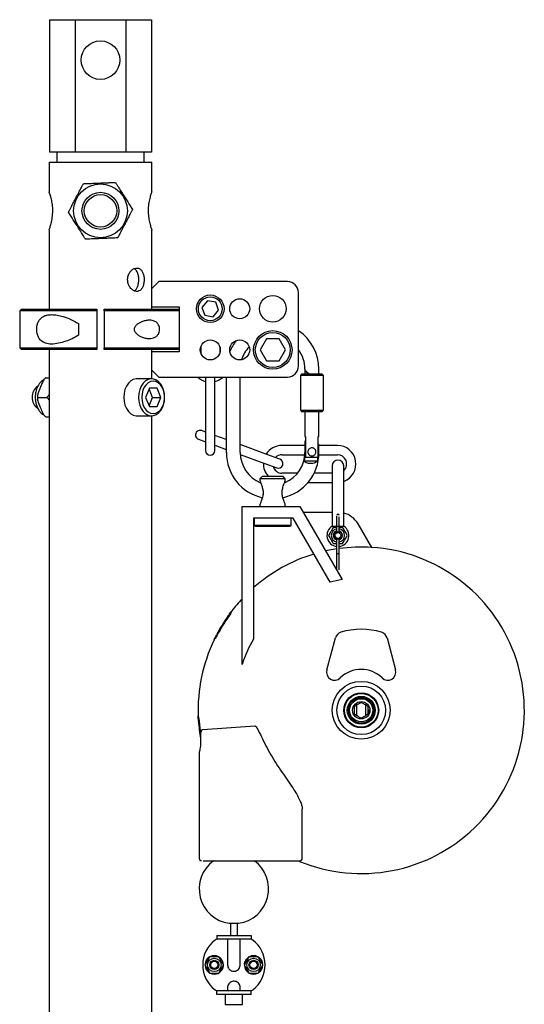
# Model space of a CAD drawing. Header units: inches. Extents: x 22.7 to 77.5, y 10.7 to 108.6.
# Tile 23 of 34: x 68.9 to 77.5, y 51.4 to 68.1. Entities that reach past the tile are written whole.
import ezdxf

# ---------------------------------------------------------------- set-up
doc = ezdxf.new("R2010")
doc.units = ezdxf.units.IN
doc.header["$MEASUREMENT"] = 0

msp = doc.modelspace()

# ---------------------------------------------------------------- linework, layer by layer
at = {"color": 7, "linetype": 'Continuous', "lineweight": 25}
for p, q in [((69.394, 68.127), (69.394, 65.877)), ((69.394, 68.127), (69.827, 68.127)), ((69.827, 68.127), (69.827, 65.877)), ((69.827, 68.127), (70.693, 68.127)), ((70.693, 68.127), (71.126, 68.127)), ((70.693, 68.127), (70.693, 65.877)), ((71.126, 68.127), (71.126, 65.877)), ((69.827, 65.877), (69.394, 65.877)), ((69.518, 65.877), (69.518, 65.705)), ((70.693, 65.877), (69.827, 65.877)), ((71.126, 65.877), (70.693, 65.877)), ((71.003, 65.705), (71.003, 65.877)), ((69.385, 65.705), (69.385, 65.202)), ((69.385, 65.705), (71.135, 65.705)), ((71.135, 65.201), (71.135, 65.705)), ((69.385, 64.553), (69.385, 63.205)), ((71.135, 63.555), (71.135, 64.549)), ((71.254, 63.674), (71.129, 63.549)), ((73.442, 63.674), (71.254, 63.674)), ((71.129, 63.549), (71.129, 63.244)), ((73.629, 62.237), (73.629, 63.487)), ((72.079, 63.347), (71.987, 63.236)), ((72.221, 63.322), (72.079, 63.347)), ((72.271, 63.187), (72.221, 63.322)), ((68.916, 63.205), (68.885, 63.174)), ((68.885, 63.174), (68.885, 62.549)), ((70.198, 63.174), (68.885, 63.174)), ((68.916, 63.205), (70.198, 63.205)), ((70.198, 63.205), (70.198, 63.174)), ((70.198, 63.174), (70.198, 62.549)), ((70.323, 63.205), (71.599, 63.205)), ((70.323, 63.174), (70.323, 63.205)), ((70.323, 63.174), (70.323, 62.549)), ((71.599, 63.174), (70.323, 63.174)), ((71.129, 63.244), (71.599, 63.244)), ((71.135, 63.205), (71.135, 63.244)), ((71.599, 63.244), (71.599, 62.479)), ((71.987, 63.236), (72.037, 63.101)), ((72.179, 63.076), (72.271, 63.187)), ((69.885, 62.962), (69.885, 62.761)), ((72.037, 63.101), (72.179, 63.076)), ((73.083, 62.699), (72.975, 62.512)), ((73.3, 62.699), (73.083, 62.699)), ((73.408, 62.512), (73.3, 62.699)), ((68.885, 62.549), (68.916, 62.518)), ((68.885, 62.549), (70.198, 62.549)), ((70.198, 62.518), (68.916, 62.518)), ((69.385, 62.518), (69.385, 48.971)), ((70.198, 62.549), (70.198, 62.518)), ((70.323, 62.549), (71.599, 62.549)), ((70.323, 62.518), (70.323, 62.549)), ((71.599, 62.518), (70.323, 62.518)), ((71.599, 62.479), (71.129, 62.479)), ((71.129, 62.479), (71.129, 62.174)), ((71.135, 62.479), (71.135, 62.518)), ((71.974, 62.442), (71.974, 62.581)), ((72.289, 62.57), (72.289, 62.453)), ((72.975, 62.512), (73.083, 62.324)), ((73.3, 62.324), (73.408, 62.512)), ((73.083, 62.324), (73.3, 62.324)), ((71.129, 62.174), (71.254, 62.049)), ((71.135, 62.02), (71.135, 62.168)), ((73.74, 62.184), (73.74, 62.164)), ((73.74, 62.164), (73.74, 62.097)), ((73.814, 62.097), (73.74, 62.164)), ((73.74, 62.164), (73.814, 62.097)), ((73.976, 62.097), (73.976, 62.184)), ((69.328, 62.034), (69.319, 62.027)), ((69.328, 62.035), (69.385, 62.035)), ((71.129, 62.02), (70.879, 62.02)), ((71.254, 62.049), (73.442, 62.049)), ((72.048, 62.049), (72.048, 61.981)), ((72.048, 61.981), (72.048, 61.036)), ((72.205, 61.981), (72.205, 62.049)), ((72.205, 61.036), (72.205, 61.981)), ((72.401, 62.049), (72.401, 60.766)), ((72.638, 60.766), (72.638, 62.049)), ((73.681, 62.097), (73.661, 62.077)), ((73.661, 62.077), (73.661, 61.487)), ((74.055, 62.077), (73.661, 62.077)), ((74.035, 62.097), (73.681, 62.097)), ((74.055, 62.077), (74.035, 62.097)), ((74.055, 61.487), (74.055, 62.077)), ((71.093, 61.863), (71.029, 61.705)), ((71.147, 61.705), (71.088, 61.85)), ((71.222, 61.863), (71.093, 61.863)), ((71.286, 61.705), (71.222, 61.863)), ((69.194, 61.705), (69.345, 61.705)), ((71.029, 61.705), (71.093, 61.548)), ((71.088, 61.561), (71.147, 61.705)), ((71.147, 61.705), (71.286, 61.705)), ((71.222, 61.548), (71.286, 61.705)), ((71.093, 61.548), (71.222, 61.548)), ((73.661, 61.487), (73.681, 61.467)), ((73.661, 61.487), (74.055, 61.487)), ((73.681, 61.467), (74.035, 61.467)), ((73.74, 61.467), (73.74, 61.042)), ((73.976, 61.042), (73.976, 61.467)), ((74.035, 61.467), (74.055, 61.487)), ((69.328, 61.376), (69.385, 61.376)), ((70.879, 61.39), (71.129, 61.39)), ((71.135, 48.971), (71.135, 61.39)), ((72.048, 61.116), (71.982, 61.14)), ((71.928, 60.992), (72.048, 60.949)), ((72.048, 61.036), (72.048, 60.8)), ((72.401, 60.987), (72.205, 61.059)), ((72.205, 60.8), (72.205, 61.036)), ((73.74, 61.042), (73.751, 61.042)), ((73.74, 60.968), (73.74, 60.766)), ((73.749, 60.956), (73.74, 60.968)), ((73.749, 60.956), (73.751, 60.953)), ((73.749, 60.766), (73.749, 60.956)), ((73.751, 61.042), (73.751, 60.688)), ((73.966, 61.042), (73.976, 61.042)), ((73.966, 60.688), (73.966, 61.042)), ((72.205, 60.891), (72.401, 60.82)), ((73.092, 60.736), (72.638, 60.901)), ((73.74, 60.888), (73.348, 60.888)), ((73.966, 60.915), (73.967, 60.913)), ((73.967, 60.913), (73.967, 60.766)), ((73.976, 60.904), (73.967, 60.913)), ((73.976, 60.766), (73.976, 60.904)), ((74.292, 60.888), (73.976, 60.888)), ((72.639, 60.733), (73.038, 60.588)), ((73.314, 60.655), (73.092, 60.736)), ((73.348, 60.73), (73.739, 60.73)), ((73.953, 60.621), (73.73, 60.621)), ((73.751, 60.688), (73.966, 60.688)), ((73.975, 60.73), (74.292, 60.73)), ((73.038, 60.588), (73.26, 60.507)), ((74.203, 60.54), (74.203, 60.101)), ((74.4, 60.101), (74.4, 60.54)), ((73.012, 60.361), (72.972, 60.321)), ((72.972, 60.321), (72.972, 60.292)), ((73.189, 60.321), (72.972, 60.321)), ((73.366, 60.361), (73.012, 60.361)), ((73.405, 60.321), (73.189, 60.321)), ((73.614, 60.415), (73.348, 60.415)), ((73.405, 60.321), (73.366, 60.361)), ((73.405, 60.292), (73.405, 60.321)), ((74.203, 60.415), (73.894, 60.415)), ((73.393, 60.258), (73.402, 60.258)), ((73.79, 60.258), (74.203, 60.258)), ((74.203, 60.101), (74.203, 59.866)), ((74.4, 59.866), (74.4, 60.101)), ((72.669, 57.165), (72.669, 59.849)), ((72.669, 59.849), (73.653, 59.849)), ((72.972, 59.879), (72.972, 59.849)), ((73.405, 59.849), (73.405, 59.879)), ((73.653, 59.849), (74.371, 58.606)), ((74.203, 59.866), (74.203, 59.713)), ((74.4, 59.713), (74.4, 59.866)), ((73.54, 59.652), (72.866, 59.652)), ((72.866, 59.652), (72.866, 57.594)), ((72.874, 59.652), (72.874, 59.534)), ((73.504, 59.534), (73.504, 59.652)), ((74.168, 58.564), (73.54, 59.652)), ((73.71, 59.751), (74.203, 59.751)), ((74.203, 59.713), (74.203, 59.516)), ((74.282, 59.518), (74.282, 59.644)), ((74.321, 59.518), (74.321, 59.644)), ((74.4, 59.516), (74.4, 59.713)), ((72.874, 59.534), (72.894, 59.514)), ((72.874, 59.534), (73.189, 59.534)), ((72.894, 59.514), (73.484, 59.514)), ((73.189, 59.534), (73.504, 59.534)), ((73.484, 59.514), (73.504, 59.534)), ((74.203, 59.516), (74.203, 59.516)), ((74.203, 59.516), (74.282, 59.516)), ((74.282, 59.495), (74.222, 59.495)), ((74.282, 59.423), (74.282, 59.518)), ((74.321, 59.423), (74.321, 59.518)), ((74.321, 59.516), (74.399, 59.516)), ((74.381, 59.495), (74.321, 59.495)), ((74.4, 59.516), (74.399, 59.516)), ((74.642, 59.554), (74.873, 59.154)), ((74.282, 59.04), (74.282, 59.291)), ((74.321, 59.04), (74.321, 59.291)), ((74.222, 59.219), (74.282, 59.219)), ((74.321, 59.219), (74.381, 59.219)), ((74.282, 58.764), (74.282, 59.04)), ((74.321, 58.772), (74.321, 59.04)), ((74.111, 57.07), (74.257, 57.615)), ((75.137, 57.615), (75.283, 57.07)), ((74.619, 56.671), (74.619, 56.669)), ((74.777, 56.669), (74.777, 56.671)), ((74.618, 56.476), (74.618, 56.294)), ((74.619, 56.587), (74.619, 56.586)), ((74.775, 56.293), (74.776, 56.475)), ((74.776, 56.586), (74.776, 56.587)), ((71.999, 56.06), (72.885, 56.118)), ((74.617, 56.183), (74.617, 56.182)), ((74.617, 56.1), (74.617, 56.098)), ((74.774, 56.098), (74.774, 56.1)), ((74.775, 56.181), (74.775, 56.182)), ((71.963, 55.982), (71.963, 55.834)), ((71.941, 55.664), (71.941, 53.865)), ((73.693, 53.865), (73.693, 54.705)), ((72.007, 53.825), (72.033, 53.825)), ((72.033, 53.825), (72.919, 53.825)), ((72.453, 52.763), (72.531, 52.763)), ((72.472, 52.763), (72.472, 52.556)), ((72.531, 52.763), (72.61, 52.763)), ((72.59, 52.556), (72.59, 52.763)), ((72.238, 52.556), (72.238, 52.497)), ((72.238, 52.556), (72.395, 52.556)), ((72.238, 52.497), (72.395, 52.497)), ((72.395, 52.556), (72.668, 52.556)), ((72.395, 52.497), (72.668, 52.497)), ((72.423, 52.477), (72.423, 52.054)), ((72.637, 52.054), (72.637, 52.477)), ((72.668, 52.556), (72.825, 52.556)), ((72.668, 52.497), (72.825, 52.497)), ((72.825, 52.556), (72.825, 52.497)), ((72.238, 51.552), (72.238, 51.611)), ((72.395, 51.611), (72.238, 51.611)), ((72.668, 51.611), (72.395, 51.611)), ((72.423, 51.67), (72.423, 51.631)), ((72.637, 51.631), (72.637, 51.67)), ((72.825, 51.611), (72.668, 51.611)), ((72.825, 51.552), (72.825, 51.611)), ((72.395, 51.552), (72.238, 51.552)), ((72.384, 51.552), (72.384, 51.384)), ((72.668, 51.552), (72.395, 51.552)), ((72.825, 51.552), (72.668, 51.552)), ((72.679, 51.384), (72.679, 51.552)), ((72.384, 51.384), (72.531, 51.384)), ((72.531, 51.384), (72.679, 51.384))]:
    msp.add_line(p, q, dxfattribs=at)
at = {"color": 7, "linetype": 'Continuous', "lineweight": 25, "flags": 128}
for points in [[(70.879, 62.02), (70.867, 62.02), (70.819, 62.009), (70.775, 61.984), (70.735, 61.945), (70.702, 61.896), (70.677, 61.838), (70.661, 61.773), (70.656, 61.705)], [(70.907, 61.705), (70.912, 61.638), (70.927, 61.573), (70.952, 61.515), (70.985, 61.465), (71.025, 61.427), (71.07, 61.402), (71.117, 61.391), (71.165, 61.394), (71.212, 61.413), (71.254, 61.445), (71.291, 61.489), (71.32, 61.543), (71.34, 61.605), (71.351, 61.671), (71.351, 61.739), (71.34, 61.806), (71.32, 61.868), (71.291, 61.922), (71.254, 61.966), (71.212, 61.998), (71.165, 62.016), (71.117, 62.02), (71.07, 62.009), (71.025, 61.984), (70.985, 61.945), (70.952, 61.896), (70.927, 61.838), (70.912, 61.773), (70.907, 61.705)], [(70.962, 61.705), (70.967, 61.644), (70.982, 61.586), (71.005, 61.533), (71.036, 61.49), (71.073, 61.457), (71.114, 61.437), (71.157, 61.43), (71.201, 61.437), (71.242, 61.457), (71.279, 61.49), (71.31, 61.533), (71.333, 61.586), (71.347, 61.644), (71.352, 61.705), (71.347, 61.767), (71.333, 61.825), (71.31, 61.877), (71.279, 61.921), (71.242, 61.954), (71.201, 61.974), (71.157, 61.981), (71.114, 61.974), (71.073, 61.954), (71.036, 61.921), (71.005, 61.877), (70.982, 61.825), (70.967, 61.767), (70.962, 61.705)], [(70.656, 61.705), (70.661, 61.638), (70.677, 61.573), (70.702, 61.515), (70.735, 61.465), (70.775, 61.427), (70.819, 61.402), (70.867, 61.391), (70.879, 61.39)], [(74.282, 59.129), (74.186, 59.113), (74.09, 59.093)], [(72.709, 52.059), (72.709, 52.064), (72.719, 52.11)]]:
    msp.add_lwpolyline(points, dxfattribs=at)
at = {"color": 7, "linetype": 'Continuous', "lineweight": 25}
for centre, radius in [((70.26, 67.44), 0.328), ((70.26, 64.877), 0.458), ((70.26, 64.877), 0.315), ((70.26, 64.877), 0.276), ((72.129, 63.212), 0.234), ((72.129, 63.212), 0.203), ((72.629, 63.212), 0.17), ((73.192, 63.212), 0.227), ((73.192, 62.512), 0.328), ((73.192, 62.512), 0.297), ((72.129, 62.512), 0.17), ((72.629, 62.512), 0.17), ((74.301, 59.357), 0.0689), ((74.301, 59.357), 0.0492), ((74.697, 56.384), 0.492), ((74.697, 56.384), 0.413), ((74.697, 56.384), 0.297), ((74.697, 56.384), 0.295), ((74.697, 56.384), 0.287), ((74.697, 56.384), 0.237), ((74.697, 56.384), 0.218), ((74.697, 56.384), 0.217), ((74.697, 56.384), 0.197), ((74.697, 56.384), 0.148), ((72.197, 52.054), 0.114), ((72.197, 52.054), 0.0787), ((72.197, 52.054), 0.0618), ((72.866, 52.054), 0.114), ((72.866, 52.054), 0.0787), ((72.866, 52.054), 0.0618)]:
    msp.add_circle(centre, radius, dxfattribs=at)
for centre, radius, start, end in [((73.442, 63.487), 0.188, 0, 90), ((73.189, 62.184), 0.787, 0, 55.9995), ((73.189, 62.184), 0.787, 141.7589, 157.519), ((73.189, 62.184), 0.551, 136.2614, 163.0165), ((73.189, 62.184), 0.551, 0, 36.9789), ((73.442, 62.237), 0.188, 270, 0), ((72.131, 62.28), 0.315, 227.0484, 254.591), ((72.131, 62.28), 0.315, 283.5499, 312.9516), ((69.3, 61.72), 0.203, 122.6276, 184.1767), ((69.294, 61.688), 0.197, 174.9052, 239.01), ((71.955, 61.066), 0.0787, 70, 250), ((72.126, 60.8), 0.0787, 180, 0), ((73.348, 60.573), 0.315, 90, 147.9222), ((74.292, 60.573), 0.315, 289.9, 90), ((73.189, 60.766), 0.787, 180, 257.1319), ((73.189, 60.766), 0.551, 180, 248.2014), ((73.348, 60.573), 0.157, 90, 135.2614), ((73.287, 60.581), 0.0787, 250, 70), ((73.189, 60.766), 0.787, 282.8218, 0), ((73.189, 60.766), 0.551, 292.7243, 0), ((73.189, 60.766), 0.56, 344.9282, 0), ((73.189, 60.766), 0.778, 349.2138, 354.1941), ((73.189, 60.766), 0.778, 356.1919, 0), ((74.301, 60.54), 0.0984, 0, 180), ((74.292, 60.573), 0.157, 312.903, 90), ((73.348, 60.573), 0.315, 176.9035, 222.3258), ((73.348, 60.573), 0.157, 195.5576, 270), ((74.301, 59.697), 0.0197, 0, 180), ((74.301, 59.357), 0.394, 30, 75.5225), ((74.301, 59.357), 0.187, 121.7496, 263.9577), ((74.301, 59.357), 0.114, 99.9282, 260.0718), ((74.301, 59.357), 0.187, 276.0423, 58.2504), ((74.301, 59.357), 0.114, 279.9282, 80.0718), ((74.301, 59.357), 0.0787, 104.4775, 180), ((74.301, 59.357), 0.0787, 180, 255.5225), ((74.301, 59.357), 0.0787, 284.4775, 75.5225), ((74.697, 56.384), 2.776, 247.7832, 86.3646), ((74.697, 56.384), 2.775, 86.3633, 97.7819), ((74.697, 56.384), 2.776, 106.8404, 131.2674), ((74.697, 56.384), 2.776, 136.928, 142.5354), ((74.697, 56.384), 2.776, 144.5488, 152.5288), ((74.697, 56.384), 2.763, 144.4111, 152.4351), ((74.39, 57.579), 0.138, 106.8784, 165), ((74.697, 56.568), 1.194, 73.1216, 106.8784), ((75.003, 57.579), 0.138, 15, 73.1216), ((74.697, 56.384), 2.776, 154.3958, 182.0659), ((74.244, 57.034), 0.138, 165, 314.1844), ((74.697, 56.568), 0.512, 45.8156, 134.1844), ((75.149, 57.034), 0.138, 225.8156, 15), ((74.697, 56.384), 2.776, 183.8689, 190.0029), ((74.697, 56.384), 2.763, 183.9246, 188.368), ((71.98, 53.865), 0.0394, 180, 270), ((72.531, 53.348), 0.591, 126.1245, 262.3377), ((72.531, 53.348), 0.591, 277.6623, 53.8755), ((73.653, 53.865), 0.0394, 270, 0), ((72.531, 52.054), 0.531, 127.2221, 232.7779), ((72.531, 52.054), 0.531, 307.2221, 52.7779), ((72.197, 52.054), 0.157, 123.0306, 177.0469), ((72.197, 52.054), 0.157, 62.7682, 118.1045), ((72.197, 52.054), 0.157, 344.8794, 56.8028), ((72.866, 52.054), 0.157, 123.2221, 158.9533), ((72.866, 52.054), 0.157, 62.387, 117.6441), ((72.866, 52.054), 0.157, 303.1153, 56.7728), ((72.197, 52.054), 0.157, 181.785, 237.1593), ((72.197, 52.054), 0.157, 243.1682, 344.8794), ((72.866, 52.054), 0.157, 183.1165, 237.1809), ((72.866, 52.054), 0.157, 241.6253, 297.0659)]:
    msp.add_arc(centre, radius, start, end, dxfattribs=at)
for centre, major_axis, ratio, start_param, end_param in [((74.301, 59.518), (0.0197, 0), 0.119153, 3.141593, 6.283185), ((74.301, 59.04), (0.0197, 0), 0.185003, 0, 3.141593), ((74.697, 56.492), (0, 2.139), 0.998723, 0.153094, 0.250271), ((74.697, 56.492), (0, 2.139), 0.998723, 1.029615, 1.250882)]:
    msp.add_ellipse(centre, major_axis=major_axis, ratio=ratio, start_param=start_param, end_param=end_param, dxfattribs=at)
for points, knots in [([(69.842, 65.097), (69.858, 65.128), (69.884, 65.178), (69.92, 65.246), (69.945, 65.292), (69.961, 65.324), (69.967, 65.335), (69.969, 65.338)], [0, 0, 0, 0, 0.374163, 0.592263, 0.814693, 0.936384, 1, 1, 1, 1]), ([(69.969, 65.338), (69.976, 65.339), (69.997, 65.34), (70.054, 65.342), (70.132, 65.345), (70.199, 65.348), (70.235, 65.349), (70.241, 65.349)], [0, 0, 0, 0, 0.110446, 0.291558, 0.612089, 0.938292, 1, 1, 1, 1]), ([(70.241, 65.349), (70.277, 65.351), (70.333, 65.353), (70.41, 65.356), (70.462, 65.358), (70.497, 65.36), (70.51, 65.36), (70.514, 65.36)], [0, 0, 0, 0, 0.374103, 0.595302, 0.814723, 0.936394, 1, 1, 1, 1]), ([(70.514, 65.36), (70.515, 65.359), (70.519, 65.352), (70.534, 65.329), (70.565, 65.279), (70.609, 65.209), (70.643, 65.156), (70.659, 65.13)], [0, 0, 0, 0, 0.026135, 0.132861, 0.336153, 0.667339, 1, 1, 1, 1]), ([(69.449, 64.877), (69.448, 64.913), (69.445, 64.983), (69.425, 65.079), (69.404, 65.154), (69.387, 65.2), (69.387, 65.201), (69.386, 65.202)], [0, 0, 0, 0, 0.204379, 0.408396, 0.621661, 0.842035, 1, 1, 1, 1]), ([(70.659, 65.13), (70.688, 65.085), (70.73, 65.018), (70.779, 64.941), (70.799, 64.909), (70.805, 64.9), (70.805, 64.899)], [0, 0, 0, 0, 0.556464, 0.836747, 0.977786, 1, 1, 1, 1]), ([(71.133, 65.201), (71.134, 65.202), (71.135, 65.205), (71.123, 65.173), (71.103, 65.111), (71.082, 65.02), (71.07, 64.912), (71.073, 64.803), (71.088, 64.704), (71.109, 64.622), (71.13, 64.562), (71.134, 64.553), (71.135, 64.549)], [0, 0, 0, 0, 0.049063, 0.148961, 0.251838, 0.360664, 0.469848, 0.57202, 0.671145, 0.775494, 0.885445, 1, 1, 1, 1]), ([(69.715, 64.855), (69.719, 64.862), (69.728, 64.88), (69.755, 64.931), (69.791, 65), (69.822, 65.059), (69.839, 65.092), (69.842, 65.097)], [0, 0, 0, 0, 0.110422, 0.291494, 0.613899, 0.938305, 1, 1, 1, 1]), ([(69.386, 64.553), (69.387, 64.553), (69.387, 64.554), (69.401, 64.593), (69.422, 64.662), (69.444, 64.76), (69.447, 64.838), (69.449, 64.877)], [0, 0, 0, 0, 0.143159, 0.343224, 0.551766, 0.771248, 1, 1, 1, 1]), ([(69.861, 64.625), (69.833, 64.669), (69.79, 64.736), (69.741, 64.814), (69.721, 64.846), (69.716, 64.854), (69.715, 64.855)], [0, 0, 0, 0, 0.556464, 0.836747, 0.977786, 1, 1, 1, 1]), ([(70.805, 64.899), (70.802, 64.892), (70.792, 64.874), (70.766, 64.824), (70.729, 64.755), (70.698, 64.695), (70.681, 64.663), (70.678, 64.658)], [0, 0, 0, 0, 0.110446, 0.291558, 0.612089, 0.938292, 1, 1, 1, 1]), ([(70.678, 64.658), (70.662, 64.626), (70.636, 64.577), (70.6, 64.508), (70.576, 64.462), (70.559, 64.431), (70.554, 64.42), (70.552, 64.416)], [0, 0, 0, 0, 0.374163, 0.592263, 0.814693, 0.936384, 1, 1, 1, 1]), ([(70.007, 64.394), (70.006, 64.396), (70.001, 64.403), (69.987, 64.426), (69.955, 64.476), (69.911, 64.545), (69.878, 64.598), (69.861, 64.625)], [0, 0, 0, 0, 0.026135, 0.132861, 0.336153, 0.667339, 1, 1, 1, 1]), ([(70.279, 64.405), (70.244, 64.404), (70.187, 64.402), (70.11, 64.398), (70.058, 64.396), (70.023, 64.395), (70.011, 64.394), (70.007, 64.394)], [0, 0, 0, 0, 0.374103, 0.595302, 0.814723, 0.936394, 1, 1, 1, 1]), ([(70.552, 64.416), (70.544, 64.416), (70.523, 64.415), (70.466, 64.413), (70.389, 64.41), (70.321, 64.407), (70.285, 64.405), (70.279, 64.405)], [0, 0, 0, 0, 0.110422, 0.291494, 0.613899, 0.938305, 1, 1, 1, 1]), ([(70.722, 63.705), (70.724, 63.683), (70.728, 63.639), (70.756, 63.581), (70.797, 63.535), (70.845, 63.508), (70.894, 63.504), (70.937, 63.522), (70.97, 63.559), (70.993, 63.614), (71.004, 63.678), (71.003, 63.746), (70.99, 63.808), (70.965, 63.859), (70.929, 63.894), (70.884, 63.907), (70.836, 63.898), (70.789, 63.868), (70.75, 63.82), (70.726, 63.763), (70.724, 63.723), (70.722, 63.705)], [0, 0, 0, 0, 0.052742, 0.105451, 0.15902, 0.213185, 0.266432, 0.318714, 0.371412, 0.425285, 0.479327, 0.532183, 0.584369, 0.637421, 0.691536, 0.745275, 0.797818, 0.850177, 0.903603, 0.957783, 1, 1, 1, 1]), ([(70.833, 63.519), (70.837, 63.521), (70.855, 63.527), (70.879, 63.559), (70.902, 63.612), (70.913, 63.677), (70.912, 63.744), (70.9, 63.806), (70.876, 63.856), (70.852, 63.886), (70.835, 63.891), (70.832, 63.892)], [0, 0, 0, 0, 0.039955, 0.171356, 0.306726, 0.442858, 0.574968, 0.704629, 0.837128, 0.973366, 1, 1, 1, 1]), ([(69.885, 62.761), (69.85, 62.741), (69.779, 62.7), (69.664, 62.656), (69.546, 62.621), (69.428, 62.607), (69.326, 62.62), (69.25, 62.663), (69.204, 62.723), (69.179, 62.792), (69.172, 62.864), (69.18, 62.933), (69.202, 62.994), (69.243, 63.052), (69.298, 63.09), (69.363, 63.108), (69.435, 63.114), (69.522, 63.105), (69.633, 63.077), (69.757, 63.034), (69.843, 62.986), (69.885, 62.962)], [0, 0, 0, 0, 0.061642, 0.123404, 0.193558, 0.263538, 0.332019, 0.388215, 0.430258, 0.466032, 0.501934, 0.534802, 0.567684, 0.603664, 0.65727, 0.695594, 0.733985, 0.792684, 0.851486, 0.925828, 1, 1, 1, 1]), ([(70.833, 62.862), (70.834, 62.87), (70.836, 62.888), (70.854, 62.92), (70.899, 62.961), (70.965, 62.994), (71.037, 63.014), (71.106, 63.021), (71.17, 63.009), (71.22, 62.978), (71.249, 62.939), (71.264, 62.897), (71.268, 62.855), (71.261, 62.815), (71.244, 62.776), (71.211, 62.738), (71.152, 62.707), (71.079, 62.702), (71.004, 62.716), (70.946, 62.738), (70.892, 62.768), (70.855, 62.801), (70.836, 62.836), (70.834, 62.853), (70.833, 62.862)], [0, 0, 0, 0, 0.01802, 0.040994, 0.080601, 0.161535, 0.219149, 0.276719, 0.349922, 0.402679, 0.441768, 0.473702, 0.50578, 0.53463, 0.564023, 0.606198, 0.665264, 0.752652, 0.810385, 0.868106, 0.910078, 0.961934, 0.982038, 1, 1, 1, 1]), ([(69.303, 62.01), (69.3, 62.009), (69.283, 62.001), (69.253, 61.976), (69.217, 61.936), (69.188, 61.885), (69.166, 61.828), (69.153, 61.766), (69.149, 61.702), (69.154, 61.637), (69.166, 61.585), (69.18, 61.545), (69.198, 61.507), (69.225, 61.465), (69.261, 61.425), (69.29, 61.408), (69.303, 61.4)], [0, 0, 0, 0, 0.014191, 0.093559, 0.174353, 0.256362, 0.339047, 0.421962, 0.504935, 0.588001, 0.671234, 0.715661, 0.760507, 0.844099, 0.92787, 1, 1, 1, 1]), ([(69.328, 62.035), (69.324, 62.032), (69.312, 62.023), (69.288, 61.991), (69.262, 61.938), (69.244, 61.894), (69.234, 61.87)], [0, 0, 0, 0, 0.090007, 0.224488, 0.591125, 1, 1, 1, 1]), ([(69.234, 61.87), (69.232, 61.864), (69.222, 61.84), (69.204, 61.796), (69.189, 61.751), (69.187, 61.722), (69.19, 61.711), (69.193, 61.707), (69.194, 61.705)], [0, 0, 0, 0, 0.099457, 0.428508, 0.757342, 0.873681, 0.960848, 1, 1, 1, 1]), ([(69.189, 61.731), (69.188, 61.729), (69.186, 61.711), (69.188, 61.694), (69.189, 61.679)], [0, 0, 0, 0, 0.130168, 1, 1, 1, 1]), ([(69.194, 61.705), (69.192, 61.703), (69.189, 61.697), (69.187, 61.678), (69.198, 61.625), (69.219, 61.577), (69.234, 61.54)], [0, 0, 0, 0, 0.058856, 0.165692, 0.374647, 1, 1, 1, 1]), ([(69.385, 61.753), (69.383, 61.748), (69.377, 61.737), (69.366, 61.722), (69.354, 61.711), (69.347, 61.707), (69.345, 61.705)], [0, 0, 0, 0, 0.237713, 0.603183, 0.877008, 1, 1, 1, 1]), ([(69.345, 61.705), (69.348, 61.703), (69.357, 61.697), (69.372, 61.682), (69.38, 61.667), (69.385, 61.659)], [0, 0, 0, 0, 0.187274, 0.527221, 1, 1, 1, 1]), ([(69.234, 61.54), (69.247, 61.51), (69.265, 61.463), (69.294, 61.409), (69.314, 61.385), (69.325, 61.378), (69.328, 61.376), (69.328, 61.376)], [0, 0, 0, 0, 0.532584, 0.800577, 0.935246, 0.994216, 1, 1, 1, 1]), ([(73.84, 60.712), (73.833, 60.714), (73.818, 60.72), (73.802, 60.737), (73.791, 60.758), (73.788, 60.781), (73.793, 60.804), (73.805, 60.824), (73.823, 60.839), (73.846, 60.847), (73.869, 60.847), (73.891, 60.84), (73.91, 60.825), (73.923, 60.806), (73.928, 60.783), (73.926, 60.759), (73.916, 60.738), (73.899, 60.721), (73.878, 60.711), (73.857, 60.708), (73.845, 60.711), (73.84, 60.712)], [0, 0, 0, 0, 0.053689, 0.107377, 0.161066, 0.214755, 0.268444, 0.322132, 0.375821, 0.42951, 0.483199, 0.536887, 0.590576, 0.644265, 0.697953, 0.751642, 0.805331, 0.85902, 0.912708, 0.966397, 1, 1, 1, 1]), ([(73.953, 60.621), (73.943, 60.612), (73.923, 60.596), (73.878, 60.582), (73.835, 60.577), (73.797, 60.58), (73.766, 60.589), (73.744, 60.602), (73.734, 60.613), (73.73, 60.62), (73.73, 60.621)], [0, 0, 0, 0, 0.202284, 0.374142, 0.522319, 0.637297, 0.752544, 0.863437, 0.979035, 1, 1, 1, 1]), ([(72.972, 60.292), (72.973, 60.291), (72.974, 60.288), (72.983, 60.262), (72.999, 60.219), (73.019, 60.16), (73.03, 60.093), (73.023, 60.021), (73.002, 59.957), (72.984, 59.911), (72.975, 59.887), (72.973, 59.879), (72.972, 59.879), (72.972, 59.879)], [0, 0, 0, 0, 0.055013, 0.123834, 0.241718, 0.369727, 0.486029, 0.602762, 0.750741, 0.870523, 0.930701, 0.980655, 1, 1, 1, 1]), ([(73.405, 59.879), (73.405, 59.88), (73.404, 59.883), (73.395, 59.908), (73.378, 59.952), (73.358, 60.011), (73.348, 60.077), (73.355, 60.149), (73.376, 60.213), (73.394, 60.259), (73.402, 60.283), (73.405, 60.291), (73.405, 60.292), (73.405, 60.292)], [0, 0, 0, 0, 0.055013, 0.123834, 0.241718, 0.369727, 0.486029, 0.602762, 0.750741, 0.870523, 0.930701, 0.980655, 1, 1, 1, 1]), ([(74.282, 59.644), (74.282, 59.647), (74.282, 59.653), (74.282, 59.663), (74.282, 59.672), (74.282, 59.679), (74.282, 59.682), (74.282, 59.683)], [0, 0, 0, 0, 0.228274, 0.456803, 0.693007, 0.929718, 1, 1, 1, 1]), ([(74.321, 59.644), (74.321, 59.647), (74.321, 59.653), (74.321, 59.663), (74.321, 59.669), (74.321, 59.672)], [0, 0, 0, 0, 0.332904, 0.666181, 1, 1, 1, 1]), ([(74.222, 59.495), (74.207, 59.47), (74.181, 59.424), (74.154, 59.378), (74.142, 59.357)], [0, 0, 0, 0, 0.534747, 1, 1, 1, 1]), ([(74.46, 59.357), (74.446, 59.382), (74.42, 59.428), (74.393, 59.473), (74.381, 59.495)], [0, 0, 0, 0, 0.534747, 1, 1, 1, 1]), ([(74.142, 59.357), (74.156, 59.332), (74.183, 59.286), (74.209, 59.24), (74.222, 59.219)], [0, 0, 0, 0, 0.534747, 1, 1, 1, 1]), ([(74.381, 59.219), (74.395, 59.244), (74.422, 59.29), (74.448, 59.336), (74.46, 59.357)], [0, 0, 0, 0, 0.534747, 1, 1, 1, 1]), ([(72.436, 57.994), (72.451, 58.015), (72.471, 58.043), (72.489, 58.066), (72.493, 58.072)], [0, 0, 0, 0, 0.746822, 1, 1, 1, 1]), ([(72.494, 58.073), (72.487, 58.057), (72.475, 58.029), (72.457, 58.003), (72.45, 57.992)], [0, 0, 0, 0, 0.593021, 1, 1, 1, 1]), ([(72.194, 57.584), (72.199, 57.594), (72.21, 57.619), (72.225, 57.647), (72.234, 57.665)], [0, 0, 0, 0, 0.384527, 1, 1, 1, 1]), ([(72.248, 57.663), (72.236, 57.643), (72.219, 57.614), (72.2, 57.591), (72.194, 57.584)], [0, 0, 0, 0, 0.686792, 1, 1, 1, 1]), ([(74.579, 56.453), (74.579, 56.434), (74.579, 56.4), (74.578, 56.352), (74.578, 56.327), (74.578, 56.317)], [0, 0, 0, 0, 0.439139, 0.751385, 1, 1, 1, 1]), ([(74.579, 56.453), (74.596, 56.463), (74.625, 56.479), (74.667, 56.503), (74.688, 56.515), (74.697, 56.521)], [0, 0, 0, 0, 0.439139, 0.751385, 1, 1, 1, 1]), ([(74.697, 56.521), (74.714, 56.511), (74.743, 56.494), (74.785, 56.47), (74.806, 56.458), (74.815, 56.452)], [0, 0, 0, 0, 0.439139, 0.751385, 1, 1, 1, 1]), ([(74.815, 56.316), (74.815, 56.335), (74.815, 56.369), (74.815, 56.417), (74.815, 56.441), (74.815, 56.452)], [0, 0, 0, 0, 0.439139, 0.751385, 1, 1, 1, 1]), ([(71.927, 56.197), (71.926, 56.218), (71.924, 56.251), (71.923, 56.278), (71.923, 56.289)], [0, 0, 0, 0, 0.631052, 1, 1, 1, 1]), ([(71.923, 56.284), (71.928, 56.266), (71.936, 56.238), (71.939, 56.206), (71.94, 56.195)], [0, 0, 0, 0, 0.646364, 1, 1, 1, 1]), ([(74.578, 56.336), (74.582, 56.327), (74.585, 56.316), (74.594, 56.308), (74.596, 56.306)], [0, 0, 0, 0, 0.7864, 1, 1, 1, 1]), ([(74.696, 56.248), (74.679, 56.258), (74.65, 56.275), (74.609, 56.299), (74.588, 56.311), (74.578, 56.317)], [0, 0, 0, 0, 0.439139, 0.751385, 1, 1, 1, 1]), ([(74.815, 56.316), (74.798, 56.306), (74.769, 56.29), (74.726, 56.265), (74.706, 56.253), (74.696, 56.248)], [0, 0, 0, 0, 0.439139, 0.751385, 1, 1, 1, 1]), ([(74.795, 56.305), (74.802, 56.313), (74.811, 56.323), (74.814, 56.335), (74.815, 56.337)], [0, 0, 0, 0, 0.839419, 1, 1, 1, 1]), ([(74.824, 56.395), (74.824, 56.379), (74.823, 56.35), (74.81, 56.319), (74.798, 56.307), (74.796, 56.305)], [0, 0, 0, 0, 0.485066, 0.904891, 1, 1, 1, 1]), ([(72.885, 56.118), (72.888, 56.117), (72.897, 56.116), (72.919, 56.092), (72.958, 56.019), (73.017, 55.897), (73.093, 55.743), (73.18, 55.591), (73.274, 55.441), (73.37, 55.297), (73.466, 55.16), (73.549, 55.039), (73.615, 54.932), (73.659, 54.846), (73.685, 54.772), (73.695, 54.727), (73.692, 54.707), (73.692, 54.705)], [0, 0, 0, 0, 0.011787, 0.027425, 0.070261, 0.166478, 0.262987, 0.359103, 0.455482, 0.551419, 0.643154, 0.734787, 0.808107, 0.881348, 0.938066, 0.994723, 1, 1, 1, 1]), ([(71.963, 55.982), (71.966, 55.995), (71.971, 56.019), (71.981, 56.046), (71.992, 56.058), (71.997, 56.059), (71.999, 56.06)], [0, 0, 0, 0, 0.366496, 0.735443, 0.8939, 1, 1, 1, 1]), ([(71.963, 55.834), (71.963, 55.815), (71.961, 55.777), (71.953, 55.725), (71.945, 55.687), (71.94, 55.666), (71.941, 55.664), (71.941, 55.664)], [0, 0, 0, 0, 0.241056, 0.482011, 0.726651, 0.977291, 1, 1, 1, 1]), ([(72.919, 53.825), (72.932, 53.825), (72.959, 53.825), (73.015, 53.825), (73.081, 53.825), (73.157, 53.825), (73.237, 53.825), (73.317, 53.825), (73.391, 53.825), (73.458, 53.825), (73.518, 53.825), (73.571, 53.825), (73.614, 53.825), (73.642, 53.825), (73.655, 53.825), (73.652, 53.825), (73.652, 53.825)], [0, 0, 0, 0, 0.069912, 0.144012, 0.221193, 0.300011, 0.37883, 0.45601, 0.53011, 0.600023, 0.669935, 0.744035, 0.821216, 0.900034, 0.978853, 1, 1, 1, 1]), ([(72.21, 52.477), (72.215, 52.481), (72.222, 52.486), (72.231, 52.492), (72.235, 52.495), (72.237, 52.496), (72.237, 52.497), (72.238, 52.497)], [0, 0, 0, 0, 0.425025, 0.636624, 0.799199, 0.904948, 1, 1, 1, 1]), ([(72.411, 52.497), (72.411, 52.497), (72.412, 52.497), (72.415, 52.496), (72.418, 52.493), (72.421, 52.488), (72.422, 52.483), (72.422, 52.479), (72.423, 52.477)], [0, 0, 0, 0, 0.005659, 0.248682, 0.463157, 0.649453, 0.824502, 1, 1, 1, 1]), ([(72.637, 52.477), (72.637, 52.479), (72.638, 52.483), (72.639, 52.488), (72.642, 52.493), (72.645, 52.496), (72.648, 52.497), (72.649, 52.497), (72.649, 52.497)], [0, 0, 0, 0, 0.175498, 0.350547, 0.536843, 0.751318, 0.994341, 1, 1, 1, 1]), ([(72.825, 52.497), (72.825, 52.497), (72.826, 52.496), (72.828, 52.495), (72.833, 52.491), (72.842, 52.485), (72.849, 52.48), (72.853, 52.477)], [0, 0, 0, 0, 0.091058, 0.202345, 0.369851, 0.653388, 1, 1, 1, 1]), ([(72.117, 52.192), (72.103, 52.167), (72.076, 52.121), (72.05, 52.075), (72.038, 52.054)], [0, 0, 0, 0, 0.534747, 1, 1, 1, 1]), ([(72.276, 52.192), (72.248, 52.192), (72.195, 52.192), (72.142, 52.192), (72.117, 52.192)], [0, 0, 0, 0, 0.534747, 1, 1, 1, 1]), ([(72.356, 52.054), (72.342, 52.078), (72.315, 52.124), (72.289, 52.17), (72.276, 52.192)], [0, 0, 0, 0, 0.534747, 1, 1, 1, 1]), ([(72.786, 52.192), (72.772, 52.167), (72.746, 52.121), (72.719, 52.075), (72.707, 52.054)], [0, 0, 0, 0, 0.534747, 1, 1, 1, 1]), ([(72.946, 52.192), (72.917, 52.192), (72.864, 52.192), (72.811, 52.192), (72.786, 52.192)], [0, 0, 0, 0, 0.534747, 1, 1, 1, 1]), ([(73.025, 52.054), (73.011, 52.078), (72.984, 52.124), (72.958, 52.17), (72.946, 52.192)], [0, 0, 0, 0, 0.534747, 1, 1, 1, 1]), ([(72.038, 52.054), (72.052, 52.029), (72.078, 51.983), (72.105, 51.937), (72.117, 51.916)], [0, 0, 0, 0, 0.534747, 1, 1, 1, 1]), ([(72.117, 51.916), (72.146, 51.916), (72.199, 51.916), (72.252, 51.916), (72.276, 51.916)], [0, 0, 0, 0, 0.534747, 1, 1, 1, 1]), ([(72.276, 51.916), (72.29, 51.941), (72.317, 51.987), (72.344, 52.032), (72.356, 52.054)], [0, 0, 0, 0, 0.534747, 1, 1, 1, 1]), ([(72.423, 52.054), (72.424, 52.042), (72.426, 52.018), (72.445, 51.985), (72.472, 51.961), (72.506, 51.947), (72.543, 51.945), (72.578, 51.955), (72.608, 51.977), (72.629, 52.007), (72.637, 52.034), (72.637, 52.05), (72.637, 52.054)], [0, 0, 0, 0, 0.107372, 0.214745, 0.322117, 0.42949, 0.536862, 0.644235, 0.751607, 0.85898, 0.966352, 1, 1, 1, 1]), ([(72.707, 52.054), (72.721, 52.029), (72.748, 51.983), (72.774, 51.937), (72.786, 51.916)], [0, 0, 0, 0, 0.534747, 1, 1, 1, 1]), ([(72.786, 51.916), (72.815, 51.916), (72.868, 51.916), (72.921, 51.916), (72.946, 51.916)], [0, 0, 0, 0, 0.534747, 1, 1, 1, 1]), ([(72.946, 51.916), (72.96, 51.941), (72.986, 51.987), (73.013, 52.032), (73.025, 52.054)], [0, 0, 0, 0, 0.534747, 1, 1, 1, 1]), ([(72.637, 51.67), (72.636, 51.682), (72.634, 51.706), (72.615, 51.738), (72.588, 51.763), (72.554, 51.777), (72.517, 51.779), (72.482, 51.768), (72.452, 51.747), (72.431, 51.717), (72.423, 51.689), (72.423, 51.674), (72.423, 51.67)], [0, 0, 0, 0, 0.107372, 0.214745, 0.322117, 0.42949, 0.536862, 0.644235, 0.751607, 0.85898, 0.966352, 1, 1, 1, 1]), ([(72.238, 51.611), (72.237, 51.611), (72.237, 51.611), (72.235, 51.613), (72.23, 51.616), (72.221, 51.622), (72.214, 51.628), (72.21, 51.631)], [0, 0, 0, 0, 0.091058, 0.202345, 0.369851, 0.653388, 1, 1, 1, 1]), ([(72.423, 51.631), (72.422, 51.629), (72.422, 51.625), (72.421, 51.619), (72.418, 51.615), (72.415, 51.612), (72.412, 51.611), (72.411, 51.611), (72.411, 51.611)], [0, 0, 0, 0, 0.175498, 0.350547, 0.536843, 0.751318, 0.994341, 1, 1, 1, 1]), ([(72.649, 51.611), (72.649, 51.611), (72.648, 51.611), (72.645, 51.612), (72.642, 51.615), (72.639, 51.619), (72.638, 51.625), (72.637, 51.629), (72.637, 51.631)], [0, 0, 0, 0, 0.005659, 0.248682, 0.463157, 0.649453, 0.824502, 1, 1, 1, 1]), ([(72.853, 51.631), (72.848, 51.627), (72.841, 51.621), (72.832, 51.616), (72.828, 51.613), (72.826, 51.611), (72.825, 51.611), (72.825, 51.611)], [0, 0, 0, 0, 0.425025, 0.636624, 0.799199, 0.904948, 1, 1, 1, 1])]:
    msp.add_open_spline(points, degree=3, knots=knots, dxfattribs=at)

doc.saveas('drawing.dxf')
